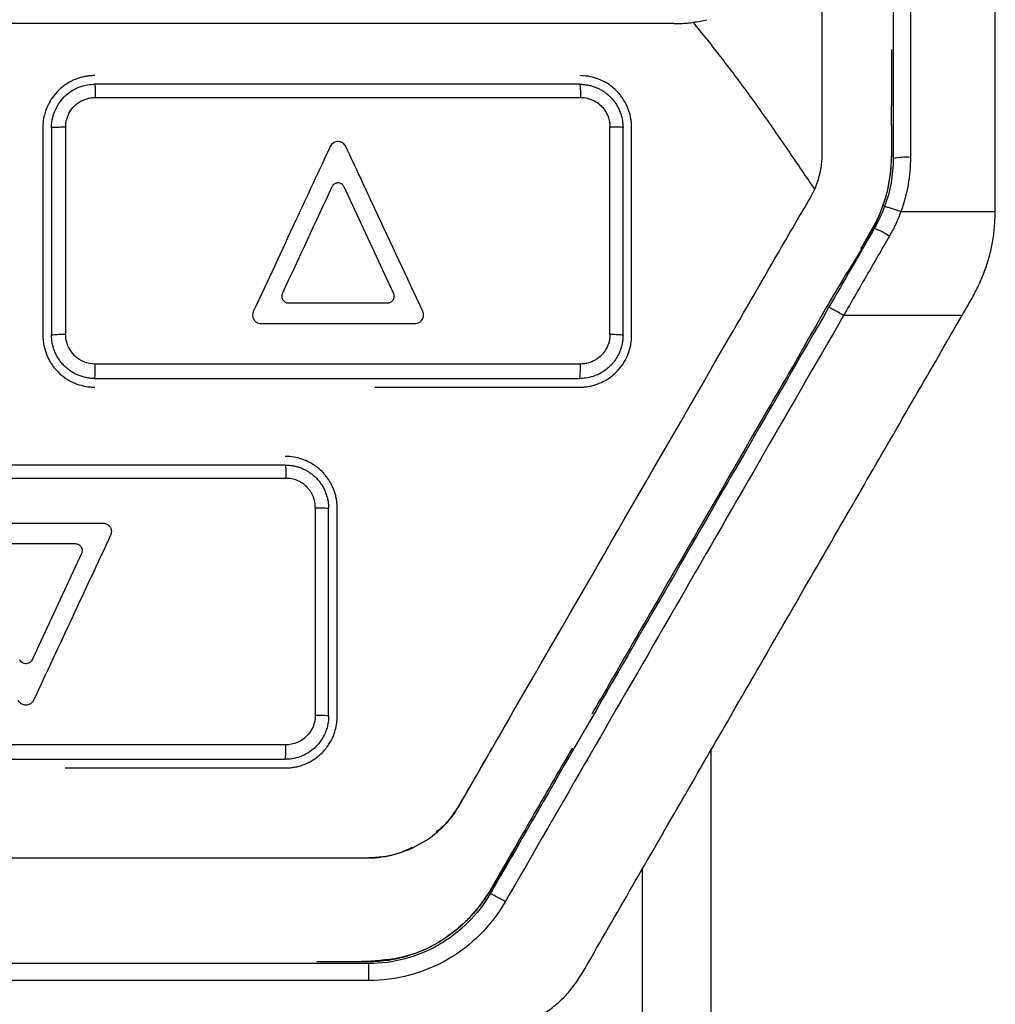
# Model space of a CAD drawing. Header units: millimetres. Extents: x 82 to 1002, y -172 to 1064.
# Tile 97 of 159: x 671 to 685, y 485 to 500. Entities that reach past the tile are written whole.
import ezdxf

# ---------------------------------------------------------------- set-up
doc = ezdxf.new("R2010")
doc.units = ezdxf.units.MM

msp = doc.modelspace()

# ---------------------------------------------------------------- linework, layer by layer
at = {"color": 7, "linetype": 'Continuous', "lineweight": 25}
for p, q in [((670.974, 497.945), (670.974, 494.945)), ((671.099, 497.945), (671.099, 494.945)), ((671.304, 494.954), (671.304, 497.953)), ((679.349, 494.945), (679.349, 497.945)), ((679.474, 494.945), (679.474, 497.945)), ((675.151, 497.098), (675.146, 497.088)), ((676.038, 495.551), (675.324, 497.088)), ((683.36, 496.732), (684.724, 496.732)), ((684.724, 496.732), (684.724, 496.732)), ((676.027, 495.45), (676.031, 495.456)), ((676.04, 495.544), (676.038, 495.551)), ((684.245, 495.232), (682.534, 495.232)), ((675.767, 494.195), (678.724, 494.195)), ((674.907, 492.454), (674.906, 489.454)), ((675.099, 489.445), (675.099, 492.445)), ((675.224, 489.445), (675.224, 492.445)), ((671.839, 492.231), (671.849, 492.231)), ((671.943, 492.174), (671.948, 492.166)), ((671.531, 491.795), (670.818, 490.258)), ((670.84, 489.673), (670.833, 489.66)), ((670.728, 489.602), (670.713, 489.603)), ((677.673, 489.35), (676.978, 488.145)), ((671.297, 488.695), (674.474, 488.695)), ((676.224, 487.501), (676.204, 487.496)), ((675.679, 485.87), (655.769, 485.87)), ((675.009, 485.895), (675.009, 485.895)), ((675.009, 485.895), (675.009, 485.895)), ((675.679, 485.625), (675.679, 485.87)), ((675.679, 485.625), (655.769, 485.624))]:
    msp.add_line(p, q, dxfattribs=at)
for centre, radius, start, end in [((683.436, 496.378), 1.137, 86.8602, 99.5001), ((682.467, 495.235), 1.353, 57.4705, 67.8112), ((671.252, 493.769), 1.186, 87.4916, 97.4062), ((675.925, 483.899), 3.343, 58.9486, 63.1898)]:
    msp.add_arc(centre, radius, start, end, dxfattribs=at)
for points in [[(683.248, 519.429), (683.249, 512.149), (683.249, 504.831), (683.249, 497.5)], [(683.498, 519.462), (683.499, 512.176), (683.499, 504.852), (683.499, 497.514)], [(684.724, 496.732), (684.724, 504.332), (684.724, 511.917), (684.723, 519.462)], [(678.724, 498.57), (676.392, 498.57), (674.059, 498.57), (671.724, 498.57)], [(671.729, 498.379), (674.066, 498.379), (676.402, 498.379), (678.735, 498.38)], [(679.16, 494.954), (679.16, 495.955), (679.16, 496.957), (679.16, 497.956)], [(675.22, 497.742), (675.179, 497.737), (675.141, 497.71), (675.123, 497.672)], [(675.235, 497.743), (675.23, 497.743), (675.225, 497.743), (675.22, 497.742)], [(675.339, 497.686), (675.317, 497.721), (675.276, 497.743), (675.235, 497.743)], [(675.346, 497.672), (675.344, 497.677), (675.342, 497.681), (675.339, 497.686)], [(683.249, 497.5), (683.249, 497.261), (683.208, 497.029), (683.126, 496.804)], [(683.499, 497.514), (683.499, 497.245), (683.453, 496.984), (683.36, 496.732)], [(675.247, 497.144), (675.243, 497.144), (675.239, 497.145), (675.235, 497.145)], [(675.146, 497.088), (674.908, 496.575), (674.67, 496.063), (674.432, 495.551)], [(683.126, 496.804), (683.086, 496.695), (683.036, 496.589), (682.977, 496.487)], [(682.977, 496.487), (682.758, 496.106), (682.538, 495.726), (682.318, 495.345)], [(684.245, 495.232), (684.304, 495.335), (684.352, 495.418), (684.388, 495.481)], [(674.515, 495.411), (674.517, 495.411), (674.519, 495.411), (674.522, 495.411)], [(674.522, 495.411), (674.997, 495.411), (675.473, 495.411), (675.948, 495.411)], [(674.012, 495.29), (673.995, 495.252), (673.998, 495.206), (674.02, 495.171)], [(674.02, 495.171), (674.022, 495.169), (674.024, 495.166), (674.025, 495.164)], [(674.025, 495.164), (674.042, 495.142), (674.066, 495.125), (674.093, 495.118)], [(676.43, 495.148), (676.437, 495.155), (676.444, 495.163), (676.45, 495.171)], [(676.45, 495.171), (676.451, 495.174), (676.453, 495.177), (676.455, 495.179)], [(676.455, 495.179), (676.468, 495.204), (676.472, 495.233), (676.467, 495.26)], [(676.467, 495.26), (676.465, 495.27), (676.462, 495.28), (676.458, 495.29)], [(674.093, 495.118), (674.103, 495.116), (674.114, 495.114), (674.124, 495.114)], [(674.124, 495.114), (674.865, 495.114), (675.605, 495.114), (676.346, 495.114)], [(676.346, 495.114), (676.349, 495.114), (676.352, 495.115), (676.355, 495.115)], [(676.355, 495.115), (676.383, 495.117), (676.41, 495.129), (676.43, 495.148)], [(678.735, 494.529), (676.401, 494.529), (674.066, 494.529), (671.729, 494.529)], [(671.724, 494.32), (674.059, 494.32), (676.392, 494.32), (678.724, 494.32)], [(674.474, 493.07), (671.975, 493.07), (669.475, 493.07), (666.974, 493.07)], [(666.975, 492.878), (669.478, 492.878), (671.98, 492.879), (674.481, 492.879)], [(669.617, 492.231), (670.358, 492.231), (671.099, 492.231), (671.839, 492.231)], [(671.951, 492.056), (671.581, 491.262), (671.21, 490.468), (670.84, 489.673)], [(670.015, 491.935), (670.491, 491.935), (670.966, 491.935), (671.442, 491.935)], [(671.442, 491.935), (671.45, 491.935), (671.458, 491.934), (671.466, 491.932)], [(671.466, 491.932), (671.488, 491.926), (671.507, 491.913), (671.521, 491.895)], [(671.521, 491.895), (671.522, 491.893), (671.523, 491.891), (671.525, 491.889)], [(671.525, 491.889), (671.529, 491.882), (671.533, 491.875), (671.535, 491.867)], [(671.534, 491.801), (671.533, 491.799), (671.532, 491.797), (671.531, 491.795)], [(671.535, 491.867), (671.542, 491.846), (671.542, 491.822), (671.534, 491.801)], [(670.645, 490.247), (670.643, 490.25), (670.641, 490.254), (670.639, 490.258)], [(670.728, 490.201), (670.695, 490.201), (670.663, 490.219), (670.645, 490.247)], [(670.74, 490.202), (670.736, 490.201), (670.732, 490.201), (670.728, 490.201)], [(670.818, 490.258), (670.804, 490.228), (670.773, 490.206), (670.74, 490.202)], [(674.481, 489.029), (671.98, 489.029), (669.478, 489.028), (666.975, 489.028)], [(666.974, 488.82), (669.475, 488.82), (671.975, 488.82), (674.474, 488.82)], [(679.624, 487.228), (679.624, 479.7), (679.624, 472.169), (679.624, 464.606)]]:
    msp.add_open_spline(points, degree=3, dxfattribs=at)
for points, knots in [([(649.224, 501.016), (649.224, 499.941), (649.224, 498.799), (649.224, 497.656), (649.224, 497.555), (649.223, 497.521), (649.226, 497.454), (649.229, 497.421), (649.252, 497.257), (649.294, 497.13), (649.411, 496.89), (649.486, 496.777), (649.621, 496.545), (649.687, 496.428), (650.023, 495.847), (651.365, 493.522), (652.843, 490.963), (654.119, 488.753), (654.321, 488.404), (654.421, 488.229), (654.454, 488.17), (654.526, 488.057), (654.723, 487.787), (655.11, 487.508), (655.498, 487.414), (655.697, 487.395), (655.765, 487.395), (655.899, 487.395), (657.043, 487.395), (660.34, 487.395), (665.724, 487.395), (671.108, 487.395), (674.405, 487.395), (675.548, 487.395), (675.683, 487.395), (675.75, 487.396), (675.95, 487.418), (676.34, 487.512), (676.73, 487.785), (676.924, 488.056), (676.994, 488.17), (677.026, 488.229), (677.127, 488.404), (677.329, 488.753), (678.605, 490.964), (680.082, 493.522), (681.425, 495.848), (681.76, 496.429), (681.827, 496.545), (681.962, 496.777), (682.037, 496.89), (682.153, 497.13), (682.206, 497.289), (682.221, 497.455), (682.224, 497.522), (682.224, 497.555), (682.224, 497.656), (682.224, 498.799), (682.224, 499.942), (682.224, 501.017)], [0, 0, 0, 0, 0.0625, 0.066406, 0.066406, 0.068359, 0.068359, 0.070312, 0.070312, 0.078125, 0.078125, 0.085937, 0.085937, 0.09375, 0.09375, 0.125, 0.25, 0.265625, 0.273438, 0.273438, 0.277344, 0.277344, 0.28125, 0.296875, 0.304688, 0.304688, 0.308594, 0.308594, 0.3125, 0.375, 0.5, 0.625, 0.6875, 0.691406, 0.691406, 0.695313, 0.695313, 0.703125, 0.71875, 0.722656, 0.722656, 0.726563, 0.726563, 0.734375, 0.75, 0.875, 0.90625, 0.90625, 0.914062, 0.914062, 0.921875, 0.921875, 0.929687, 0.931641, 0.931641, 0.933594, 0.933594, 0.9375, 1, 1, 1, 1]), ([(680.082, 499.445), (679.752, 499.445), (679.092, 499.445), (678.102, 499.445), (677.111, 499.445), (676.121, 499.445), (675.131, 499.445), (674.141, 499.445), (673.15, 499.445), (672.16, 499.445), (671.17, 499.445), (670.18, 499.445), (669.19, 499.445), (668.199, 499.445), (667.209, 499.445), (666.219, 499.445), (665.229, 499.445), (664.238, 499.445), (663.248, 499.445), (662.258, 499.445), (661.268, 499.445), (660.277, 499.445), (659.287, 499.445), (658.297, 499.445), (657.307, 499.445), (656.317, 499.445), (655.326, 499.445), (654.336, 499.445), (653.346, 499.445), (652.356, 499.445), (651.696, 499.445), (651.365, 499.445)], [0, 0, 0, 0, 0.034527, 0.069044, 0.103552, 0.138053, 0.172546, 0.207033, 0.241513, 0.275989, 0.31046, 0.344927, 0.379391, 0.413852, 0.448312, 0.482771, 0.517229, 0.551688, 0.586148, 0.620609, 0.655073, 0.68954, 0.724011, 0.758487, 0.792967, 0.827454, 0.861947, 0.896448, 0.930956, 0.965473, 1, 1, 1, 1]), ([(680.082, 499.445), (680.114, 499.445), (680.178, 499.446), (680.274, 499.453), (680.369, 499.465), (680.463, 499.481), (680.526, 499.495), (680.557, 499.502)], [0, 0, 0, 0, 0.200385, 0.400116, 0.599655, 0.799463, 1, 1, 1, 1]), ([(680.36, 499.464), (680.423, 499.386), (680.55, 499.231), (680.735, 498.995), (680.916, 498.758), (681.094, 498.52), (681.285, 498.257), (681.506, 497.943), (681.727, 497.621), (681.936, 497.315), (682.056, 497.138), (682.116, 497.049)], [0, 0, 0, 0, 0.100883, 0.201266, 0.301165, 0.400597, 0.499578, 0.627559, 0.785449, 0.891889, 1, 1, 1, 1]), ([(683.224, 499.071), (683.224, 499.039), (683.224, 498.827), (683.224, 498.424), (683.221, 497.93), (683.229, 497.495), (683.194, 497.136), (683.028, 496.52), (682.518, 495.779), (681.983, 494.807), (681.264, 493.574), (680.637, 492.483), (680.079, 491.516), (679.777, 490.993), (679.479, 490.478), (679.187, 489.971), (678.994, 489.637), (678.898, 489.472)], [0, 0, 0, 0, 0.008899, 0.05931, 0.112857, 0.147038, 0.180911, 0.213585, 0.324387, 0.4285, 0.524623, 0.723193, 0.780372, 0.836672, 0.892091, 0.94663, 1, 1, 1, 1]), ([(671.724, 498.695), (671.705, 498.694), (671.666, 498.694), (671.607, 498.686), (671.547, 498.675), (671.486, 498.657), (671.425, 498.634), (671.364, 498.604), (671.304, 498.568), (671.247, 498.525), (671.149, 498.436), (671.049, 498.296), (670.99, 498.124), (670.975, 498.012), (670.974, 497.959), (670.974, 497.945)], [0, 0, 0, 0, 0.048482, 0.098755, 0.150822, 0.204681, 0.260333, 0.317778, 0.377017, 0.438049, 0.500875, 0.712942, 0.867014, 0.962767, 1, 1, 1, 1]), ([(671.099, 497.945), (671.099, 497.945), (671.099, 497.993), (671.117, 498.156), (671.221, 498.341), (671.365, 498.46), (671.456, 498.513), (671.548, 498.547), (671.638, 498.566), (671.696, 498.569), (671.724, 498.57)], [0, 0, 0, 0, 0.000009, 0.149329, 0.498315, 0.613293, 0.720953, 0.821293, 0.914309, 1, 1, 1, 1]), ([(671.724, 498.57), (671.724, 498.57), (671.725, 498.566), (671.726, 498.547), (671.727, 498.533), (671.728, 498.496), (671.728, 498.474), (671.729, 498.427), (671.729, 498.402), (671.729, 498.379)], [0, 0, 0, 0, 0.25, 0.25, 0.5, 0.5, 0.75, 0.75, 1, 1, 1, 1]), ([(679.474, 497.945), (679.473, 497.965), (679.472, 498.006), (679.465, 498.066), (679.453, 498.126), (679.436, 498.183), (679.415, 498.238), (679.39, 498.291), (679.361, 498.342), (679.329, 498.39), (679.293, 498.434), (679.242, 498.489), (679.171, 498.551), (679.074, 498.611), (678.966, 498.658), (678.848, 498.689), (678.765, 498.693), (678.724, 498.695)], [0, 0, 0, 0, 0.052094, 0.103729, 0.154905, 0.205624, 0.255887, 0.305697, 0.355054, 0.40396, 0.452417, 0.500426, 0.594049, 0.690808, 0.790713, 0.893774, 1, 1, 1, 1]), ([(678.724, 498.57), (678.725, 498.57), (678.726, 498.566), (678.729, 498.547), (678.731, 498.533), (678.733, 498.496), (678.734, 498.474), (678.735, 498.427), (678.735, 498.403), (678.735, 498.38)], [0, 0, 0, 0, 0.25, 0.25, 0.5, 0.5, 0.75, 0.75, 1, 1, 1, 1]), ([(678.724, 498.57), (678.743, 498.569), (678.781, 498.568), (678.838, 498.56), (678.893, 498.547), (678.946, 498.53), (678.996, 498.508), (679.043, 498.483), (679.087, 498.454), (679.128, 498.422), (679.177, 498.378), (679.23, 498.316), (679.281, 498.234), (679.319, 498.143), (679.344, 498.046), (679.347, 497.979), (679.349, 497.945)], [0, 0, 0, 0, 0.059192, 0.117471, 0.174837, 0.23129, 0.286831, 0.341462, 0.395182, 0.447994, 0.499897, 0.596684, 0.695083, 0.795098, 0.896735, 1, 1, 1, 1]), ([(671.304, 497.953), (671.304, 497.964), (671.304, 497.99), (671.312, 498.046), (671.337, 498.128), (671.386, 498.21), (671.447, 498.276), (671.511, 498.321), (671.574, 498.351), (671.635, 498.369), (671.684, 498.378), (671.716, 498.379), (671.729, 498.379)], [0, 0, 0, 0, 0.046748, 0.118411, 0.255235, 0.42603, 0.544244, 0.657657, 0.773866, 0.85982, 0.939564, 1, 1, 1, 1]), ([(678.735, 498.38), (678.746, 498.379), (678.772, 498.379), (678.828, 498.371), (678.892, 498.352), (678.967, 498.314), (679.029, 498.266), (679.087, 498.198), (679.127, 498.126), (679.15, 498.055), (679.159, 498), (679.16, 497.969), (679.16, 497.956)], [0, 0, 0, 0, 0.048067, 0.118914, 0.254191, 0.347666, 0.494889, 0.602091, 0.751982, 0.859798, 0.938697, 1, 1, 1, 1]), ([(671.099, 497.945), (671.099, 497.946), (671.103, 497.947), (671.123, 497.949), (671.139, 497.95), (671.179, 497.952), (671.204, 497.952), (671.254, 497.953), (671.28, 497.953), (671.304, 497.953)], [0, 0, 0, 0, 0.25, 0.25, 0.5, 0.5, 0.75, 0.75, 1, 1, 1, 1]), ([(679.16, 497.956), (679.183, 497.956), (679.208, 497.956), (679.254, 497.955), (679.276, 497.955), (679.312, 497.953), (679.327, 497.952), (679.345, 497.95), (679.349, 497.949), (679.349, 497.948)], [0, 0, 0, 0, 0.25, 0.25, 0.5, 0.5, 0.75, 0.75, 1, 1, 1, 1]), ([(683.224, 497.986), (683.224, 497.908), (683.224, 497.83), (683.224, 497.673), (683.225, 497.594), (683.218, 497.358), (683.183, 497.045), (683.082, 496.748), (682.979, 496.537), (682.938, 496.469), (682.859, 496.332), (682.82, 496.264), (682.78, 496.196)], [0, 0, 0, 0, 0.125, 0.125, 0.25, 0.25, 0.5, 0.75, 0.75, 0.875, 0.875, 1, 1, 1, 1]), ([(675.123, 497.672), (674.958, 497.318), (674.588, 496.524), (674.218, 495.729), (674.012, 495.29)], [0, 0, 0, 0, 0.44633, 1, 1, 1, 1]), ([(676.458, 495.29), (676.227, 495.783), (675.857, 496.577), (675.487, 497.372), (675.346, 497.672)], [0, 0, 0, 0, 0.62159, 1, 1, 1, 1]), ([(675.235, 497.145), (675.229, 497.144), (675.218, 497.144), (675.202, 497.139), (675.185, 497.131), (675.166, 497.118), (675.156, 497.105), (675.151, 497.098)], [0, 0, 0, 0, 0.165841, 0.331518, 0.50195, 0.753448, 1, 1, 1, 1]), ([(675.324, 497.088), (675.322, 497.093), (675.316, 497.102), (675.306, 497.115), (675.291, 497.128), (675.271, 497.139), (675.255, 497.142), (675.247, 497.144)], [0, 0, 0, 0, 0.165867, 0.331567, 0.502023, 0.75352, 1, 1, 1, 1]), ([(683.126, 496.804), (683.126, 496.806), (683.132, 496.805), (683.155, 496.8), (683.173, 496.795), (683.219, 496.781), (683.246, 496.772), (683.303, 496.752), (683.333, 496.742), (683.36, 496.732)], [0, 0, 0, 0, 0.25, 0.25, 0.5, 0.5, 0.75, 0.75, 1, 1, 1, 1]), ([(683.36, 496.732), (683.349, 496.701), (683.326, 496.64), (683.286, 496.55), (683.242, 496.461), (683.21, 496.404), (683.194, 496.375)], [0, 0, 0, 0, 0.249508, 0.499147, 0.749207, 1, 1, 1, 1]), ([(684.388, 495.481), (684.407, 495.516), (684.444, 495.585), (684.494, 495.69), (684.539, 495.792), (684.578, 495.892), (684.611, 495.99), (684.65, 496.121), (684.687, 496.292), (684.716, 496.508), (684.721, 496.656), (684.724, 496.732)], [0, 0, 0, 0, 0.091663, 0.180152, 0.265389, 0.34734, 0.425938, 0.501167, 0.660805, 0.826926, 1, 1, 1, 1]), ([(683.194, 496.375), (683.084, 496.185), (682.919, 495.899), (682.699, 495.518), (682.589, 495.327), (682.534, 495.232)], [0, 0, 0, 0, 0.500009, 0.750013, 1, 1, 1, 1]), ([(674.432, 495.551), (674.43, 495.546), (674.426, 495.535), (674.423, 495.519), (674.423, 495.5), (674.427, 495.478), (674.435, 495.463), (674.439, 495.456)], [0, 0, 0, 0, 0.1660339, 0.3312021, 0.5002655, 0.7517115, 1, 1, 1, 1]), ([(674.439, 495.456), (674.441, 495.453), (674.446, 495.446), (674.452, 495.44), (674.455, 495.437)], [0, 0, 0, 0, 0.502214, 1, 1, 1, 1]), ([(674.455, 495.437), (674.46, 495.432), (674.472, 495.423), (674.493, 495.414), (674.507, 495.412), (674.515, 495.411)], [0, 0, 0, 0, 0.338612, 0.666072, 1, 1, 1, 1]), ([(675.973, 495.414), (675.98, 495.416), (675.994, 495.421), (676.013, 495.433), (676.023, 495.444), (676.027, 495.45)], [0, 0, 0, 0, 0.338381, 0.665902, 1, 1, 1, 1]), ([(676.031, 495.456), (676.034, 495.46), (676.038, 495.467), (676.041, 495.475), (676.042, 495.479)], [0, 0, 0, 0, 0.501979, 1, 1, 1, 1]), ([(676.042, 495.479), (676.044, 495.486), (676.047, 495.5), (676.047, 495.523), (676.043, 495.537), (676.04, 495.544)], [0, 0, 0, 0, 0.338463, 0.665972, 1, 1, 1, 1]), ([(675.948, 495.411), (675.953, 495.411), (675.961, 495.411), (675.969, 495.413), (675.973, 495.414)], [0, 0, 0, 0, 0.501945, 1, 1, 1, 1]), ([(682.318, 495.345), (681.911, 494.64), (681.504, 493.935), (680.69, 492.524), (680.283, 491.819), (679.061, 489.704), (678.247, 488.293), (677.432, 486.882)], [0, 0, 0, 0, 0.25, 0.25, 0.5, 0.5, 1, 1, 1, 1]), ([(682.534, 495.232), (682.509, 495.246), (682.482, 495.262), (682.429, 495.291), (682.404, 495.304), (682.362, 495.326), (682.345, 495.335), (682.324, 495.344), (682.319, 495.346), (682.318, 495.345)], [0, 0, 0, 0, 0.25, 0.25, 0.5, 0.5, 0.75, 0.75, 1, 1, 1, 1]), ([(682.534, 495.232), (682.127, 494.526), (681.72, 493.821), (680.906, 492.409), (680.499, 491.704), (679.277, 489.586), (678.463, 488.175), (677.649, 486.763)], [0, 0, 0, 0, 0.25, 0.25, 0.5, 0.5, 1, 1, 1, 1]), ([(678.754, 485.721), (679.211, 486.514), (679.669, 487.307), (680.584, 488.892), (681.042, 489.685), (681.957, 491.27), (682.414, 492.062), (683.329, 493.647), (683.787, 494.439), (684.245, 495.232)], [0, 0, 0, 0, 0.25, 0.25, 0.5, 0.5, 0.75, 0.75, 1, 1, 1, 1]), ([(670.974, 494.945), (670.974, 494.924), (670.975, 494.881), (670.984, 494.819), (670.996, 494.759), (671.014, 494.701), (671.035, 494.645), (671.061, 494.593), (671.09, 494.543), (671.121, 494.497), (671.156, 494.454), (671.214, 494.391), (671.304, 494.317), (671.428, 494.251), (671.543, 494.214), (671.633, 494.199), (671.69, 494.195), (671.716, 494.195), (671.724, 494.195)], [0, 0, 0, 0, 0.054234, 0.107536, 0.159906, 0.211344, 0.261852, 0.31143, 0.360077, 0.407794, 0.454583, 0.500443, 0.62469, 0.749349, 0.85531, 0.932424, 0.980655, 1, 1, 1, 1]), ([(671.724, 494.32), (671.705, 494.32), (671.667, 494.321), (671.611, 494.329), (671.554, 494.342), (671.499, 494.361), (671.445, 494.384), (671.393, 494.414), (671.343, 494.448), (671.296, 494.487), (671.253, 494.532), (671.215, 494.581), (671.18, 494.634), (671.152, 494.691), (671.128, 494.751), (671.112, 494.814), (671.101, 494.879), (671.099, 494.923), (671.099, 494.945)], [0, 0, 0, 0, 0.057378, 0.115437, 0.174176, 0.233597, 0.2937, 0.354485, 0.415954, 0.478106, 0.540943, 0.604464, 0.668671, 0.733563, 0.799142, 0.865407, 0.93236, 1, 1, 1, 1]), ([(671.729, 494.529), (671.618, 494.529), (671.507, 494.574), (671.349, 494.732), (671.304, 494.842), (671.304, 494.954)], [0, 0, 0, 0, 0.5, 0.5, 1, 1, 1, 1]), ([(678.724, 494.195), (678.742, 494.195), (678.782, 494.196), (678.846, 494.204), (678.919, 494.219), (678.999, 494.246), (679.085, 494.285), (679.173, 494.341), (679.264, 494.419), (679.346, 494.518), (679.409, 494.632), (679.449, 494.743), (679.47, 494.847), (679.473, 494.914), (679.474, 494.945)], [0, 0, 0, 0, 0.046705, 0.101671, 0.164896, 0.236379, 0.316117, 0.404106, 0.500344, 0.620883, 0.731123, 0.831058, 0.920685, 1, 1, 1, 1]), ([(679.349, 494.945), (679.348, 494.927), (679.347, 494.889), (679.339, 494.829), (679.324, 494.766), (679.3, 494.7), (679.267, 494.633), (679.222, 494.565), (679.151, 494.483), (679.049, 494.405), (678.925, 494.349), (678.817, 494.324), (678.752, 494.321), (678.724, 494.32)], [0, 0, 0, 0, 0.055534, 0.116373, 0.182518, 0.253968, 0.330723, 0.41278, 0.500139, 0.663063, 0.800716, 0.913042, 1, 1, 1, 1]), ([(679.16, 494.954), (679.16, 494.942), (679.16, 494.92), (679.155, 494.889), (679.149, 494.853), (679.137, 494.813), (679.1, 494.725), (679.046, 494.656), (678.984, 494.61), (678.969, 494.599), (678.954, 494.59), (678.925, 494.573), (678.876, 494.552), (678.821, 494.537), (678.774, 494.53), (678.75, 494.53), (678.735, 494.529)], [0, 0, 0, 0, 0.057066, 0.096422, 0.14143, 0.220097, 0.285266, 0.56985, 0.599779, 0.632638, 0.653548, 0.677256, 0.785626, 0.892053, 0.931928, 1, 1, 1, 1]), ([(679.349, 494.945), (679.349, 494.946), (679.345, 494.947), (679.327, 494.949), (679.312, 494.95), (679.276, 494.952), (679.254, 494.953), (679.208, 494.954), (679.183, 494.954), (679.16, 494.954)], [0, 0, 0, 0, 0.25, 0.25, 0.5, 0.5, 0.75, 0.75, 1, 1, 1, 1]), ([(671.724, 494.32), (671.724, 494.32), (671.725, 494.324), (671.726, 494.345), (671.727, 494.361), (671.728, 494.402), (671.728, 494.427), (671.729, 494.478), (671.729, 494.505), (671.729, 494.529)], [0, 0, 0, 0, 0.25, 0.25, 0.5, 0.5, 0.75, 0.75, 1, 1, 1, 1]), ([(678.724, 494.32), (678.725, 494.32), (678.727, 494.324), (678.729, 494.345), (678.731, 494.361), (678.733, 494.403), (678.734, 494.427), (678.735, 494.479), (678.735, 494.505), (678.735, 494.529)], [0, 0, 0, 0, 0.25, 0.25, 0.5, 0.5, 0.75, 0.75, 1, 1, 1, 1]), ([(675.224, 492.445), (675.223, 492.466), (675.222, 492.507), (675.214, 492.568), (675.202, 492.628), (675.185, 492.686), (675.164, 492.741), (675.138, 492.794), (675.11, 492.844), (675.077, 492.891), (675.042, 492.935), (674.992, 492.99), (674.92, 493.051), (674.823, 493.112), (674.714, 493.158), (674.597, 493.189), (674.515, 493.193), (674.474, 493.195)], [0, 0, 0, 0, 0.053151, 0.10561, 0.157376, 0.208451, 0.258835, 0.308529, 0.357534, 0.405851, 0.453481, 0.500424, 0.595027, 0.69228, 0.792189, 0.894761, 1, 1, 1, 1]), ([(674.474, 493.07), (674.475, 493.07), (674.476, 493.066), (674.477, 493.047), (674.478, 493.033), (674.48, 492.996), (674.48, 492.973), (674.481, 492.926), (674.481, 492.902), (674.481, 492.879)], [0, 0, 0, 0, 0.25, 0.25, 0.5, 0.5, 0.75, 0.75, 1, 1, 1, 1]), ([(674.474, 493.07), (674.493, 493.069), (674.531, 493.068), (674.588, 493.06), (674.643, 493.047), (674.698, 493.029), (674.751, 493.006), (674.801, 492.978), (674.849, 492.946), (674.893, 492.909), (674.934, 492.869), (674.972, 492.824), (675.005, 492.777), (675.033, 492.726), (675.057, 492.673), (675.075, 492.618), (675.089, 492.561), (675.097, 492.503), (675.098, 492.464), (675.099, 492.445)], [0, 0, 0, 0, 0.058155, 0.11639, 0.174707, 0.233105, 0.291585, 0.350148, 0.408795, 0.467526, 0.526342, 0.585243, 0.644231, 0.703305, 0.762467, 0.821717, 0.881055, 0.940483, 1, 1, 1, 1]), ([(674.907, 492.454), (674.906, 492.47), (674.905, 492.503), (674.897, 492.55), (674.885, 492.595), (674.867, 492.639), (674.844, 492.68), (674.815, 492.719), (674.775, 492.764), (674.719, 492.811), (674.646, 492.85), (674.566, 492.875), (674.51, 492.878), (674.481, 492.879)], [0, 0, 0, 0, 0.073763, 0.145211, 0.215244, 0.284813, 0.354893, 0.426433, 0.500329, 0.627602, 0.749898, 0.872331, 1, 1, 1, 1]), ([(674.907, 492.454), (674.93, 492.454), (674.954, 492.454), (675.002, 492.453), (675.024, 492.452), (675.062, 492.45), (675.076, 492.449), (675.095, 492.447), (675.099, 492.446), (675.099, 492.445)], [0, 0, 0, 0, 0.25, 0.25, 0.5, 0.5, 0.75, 0.75, 1, 1, 1, 1]), ([(671.849, 492.231), (671.856, 492.23), (671.869, 492.228), (671.889, 492.221), (671.907, 492.211), (671.918, 492.202), (671.923, 492.198)], [0, 0, 0, 0, 0.252318, 0.498212, 0.745019, 1, 1, 1, 1]), ([(671.923, 492.198), (671.927, 492.194), (671.934, 492.187), (671.94, 492.178), (671.943, 492.174)], [0, 0, 0, 0, 0.497147, 1, 1, 1, 1]), ([(671.948, 492.166), (671.951, 492.16), (671.957, 492.147), (671.962, 492.127), (671.963, 492.106), (671.961, 492.093), (671.96, 492.085)], [0, 0, 0, 0, 0.252114, 0.497901, 0.74476, 1, 1, 1, 1]), ([(671.96, 492.085), (671.959, 492.08), (671.957, 492.07), (671.953, 492.061), (671.951, 492.056)], [0, 0, 0, 0, 0.49698, 1, 1, 1, 1]), ([(670.713, 489.603), (670.707, 489.604), (670.693, 489.607), (670.674, 489.615), (670.653, 489.627), (670.632, 489.646), (670.622, 489.664), (670.617, 489.673)], [0, 0, 0, 0, 0.163319, 0.329292, 0.502553, 0.750322, 1, 1, 1, 1]), ([(670.833, 489.66), (670.829, 489.655), (670.821, 489.643), (670.805, 489.629), (670.785, 489.616), (670.759, 489.604), (670.739, 489.603), (670.728, 489.602)], [0, 0, 0, 0, 0.163389, 0.329383, 0.502591, 0.750374, 1, 1, 1, 1]), ([(675.099, 489.445), (675.098, 489.428), (675.098, 489.39), (675.089, 489.328), (675.071, 489.254), (675.039, 489.172), (674.988, 489.085), (674.912, 488.993), (674.81, 488.912), (674.692, 488.855), (674.58, 488.825), (674.508, 488.821), (674.474, 488.82)], [0, 0, 0, 0, 0.051426, 0.115622, 0.19258, 0.282294, 0.384754, 0.49995, 0.647121, 0.77953, 0.897161, 1, 1, 1, 1]), ([(674.474, 488.695), (674.493, 488.695), (674.533, 488.696), (674.595, 488.704), (674.66, 488.717), (674.728, 488.738), (674.799, 488.767), (674.869, 488.806), (674.94, 488.855), (675.023, 488.929), (675.104, 489.029), (675.168, 489.152), (675.204, 489.264), (675.221, 489.361), (675.223, 489.419), (675.224, 489.445)], [0, 0, 0, 0, 0.048772, 0.101481, 0.158127, 0.218711, 0.283232, 0.351691, 0.424086, 0.500419, 0.634295, 0.751211, 0.851144, 0.934079, 1, 1, 1, 1]), ([(674.906, 489.454), (674.906, 489.343), (674.861, 489.232), (674.703, 489.075), (674.593, 489.029), (674.481, 489.029)], [0, 0, 0, 0, 0.5, 0.5, 1, 1, 1, 1]), ([(675.099, 489.445), (675.099, 489.446), (675.095, 489.447), (675.076, 489.449), (675.062, 489.45), (675.024, 489.452), (675.002, 489.453), (674.954, 489.454), (674.93, 489.454), (674.906, 489.454)], [0, 0, 0, 0, 0.25, 0.25, 0.5, 0.5, 0.75, 0.75, 1, 1, 1, 1]), ([(674.474, 488.82), (674.475, 488.82), (674.476, 488.824), (674.477, 488.845), (674.478, 488.861), (674.48, 488.902), (674.48, 488.927), (674.481, 488.978), (674.481, 489.005), (674.481, 489.029)], [0, 0, 0, 0, 0.25, 0.25, 0.5, 0.5, 0.75, 0.75, 1, 1, 1, 1]), ([(678.616, 488.983), (678.615, 488.982), (678.421, 488.645), (678.052, 488.007), (677.67, 487.344), (677.466, 486.99), (677.422, 486.912), (677.373, 486.834), (677.303, 486.733), (677.206, 486.61), (677.036, 486.431), (676.797, 486.235), (676.499, 486.069), (676.208, 485.963), (675.978, 485.914), (675.781, 485.897), (675.609, 485.894), (675.438, 485.895), (675.209, 485.895), (675.045, 485.895), (674.929, 485.895)], [0, 0, 0, 0, 0.001086, 0.222497, 0.42099, 0.438573, 0.456164, 0.472159, 0.491337, 0.526459, 0.561571, 0.63231, 0.702036, 0.755698, 0.808599, 0.835792, 0.868863, 0.906458, 0.933643, 1, 1, 1, 1]), ([(680.624, 463.339), (680.624, 463.788), (680.624, 464.686), (680.624, 466.034), (680.624, 467.382), (680.624, 468.73), (680.624, 470.078), (680.624, 471.426), (680.624, 472.774), (680.624, 474.122), (680.624, 475.471), (680.624, 476.819), (680.624, 478.168), (680.624, 479.517), (680.624, 480.865), (680.624, 482.214), (680.624, 483.563), (680.624, 484.912), (680.624, 486.262), (680.624, 487.611), (680.624, 488.511), (680.624, 488.96)], [0, 0, 0, 0, 0.05265, 0.105293, 0.15793, 0.210563, 0.263191, 0.315817, 0.368439, 0.42106, 0.47368, 0.5263, 0.578921, 0.631543, 0.684167, 0.736794, 0.789424, 0.842059, 0.8947, 0.947347, 1, 1, 1, 1]), ([(676.978, 488.145), (676.906, 488.033), (676.815, 487.891), (676.68, 487.793), (676.651, 487.773)], [0, 0, 0, 0, 0.788797, 1, 1, 1, 1]), ([(677.871, 487.692), (677.726, 487.422), (677.508, 487.016), (677.144, 486.518), (676.789, 486.225), (676.191, 485.902), (675.661, 485.898), (675.286, 485.895)], [0, 0, 0, 0, 0.271802, 0.40741, 0.542064, 0.676139, 1, 1, 1, 1]), ([(676.3, 487.547), (676.223, 487.51), (676.028, 487.415), (675.811, 487.403), (675.679, 487.395)], [0, 0, 0, 0, 0.392511, 1, 1, 1, 1]), ([(677.432, 486.882), (677.343, 486.728), (677.236, 486.588), (677.048, 486.401), (676.981, 486.342), (676.84, 486.234), (676.767, 486.185), (676.538, 486.053), (676.371, 485.984), (676.031, 485.893), (675.857, 485.87), (675.679, 485.87)], [0, 0, 0, 0, 0.25, 0.25, 0.375, 0.375, 0.5, 0.5, 0.75, 0.75, 1, 1, 1, 1]), ([(677.649, 486.763), (677.549, 486.59), (677.429, 486.433), (677.146, 486.15), (676.989, 486.029), (676.643, 485.829), (676.458, 485.753), (676.074, 485.65), (675.878, 485.625), (675.679, 485.625)], [0, 0, 0, 0, 0.25, 0.25, 0.5, 0.5, 0.75, 0.75, 1, 1, 1, 1]), ([(677.322, 484.895), (677.362, 484.897), (677.439, 484.901), (677.55, 484.912), (677.653, 484.928), (677.787, 484.957), (677.956, 485.013), (678.151, 485.11), (678.333, 485.231), (678.493, 485.373), (678.634, 485.536), (678.713, 485.658), (678.754, 485.721)], [0, 0, 0, 0, 0.068781, 0.133163, 0.193297, 0.249372, 0.372366, 0.499609, 0.62634, 0.749708, 0.869355, 1, 1, 1, 1])]:
    msp.add_open_spline(points, degree=3, knots=knots, dxfattribs=at)

doc.saveas('drawing.dxf')
